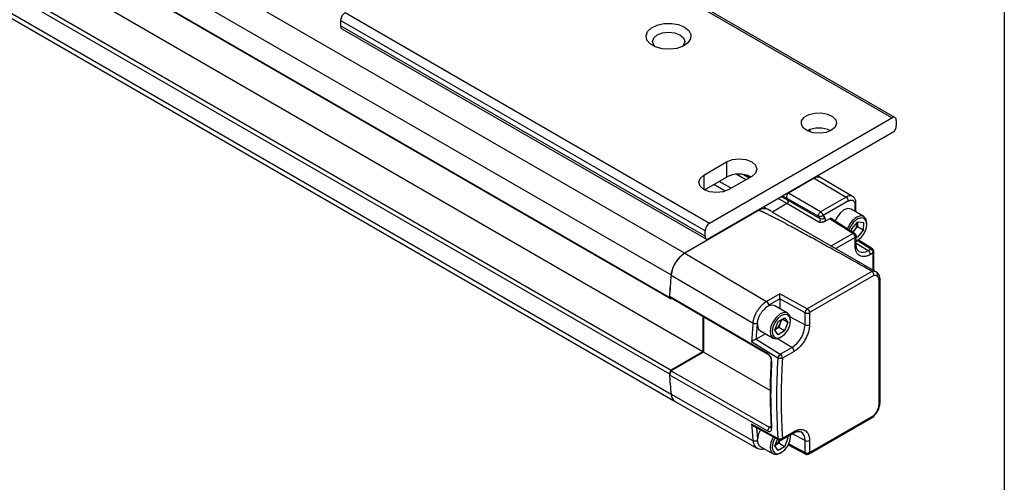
# Model space of a CAD drawing. Header units: millimetres. Extents: x 16 to 683, y 16 to 524.
# Tile 17 of 20: x 628 to 683, y 247 to 273. Entities that reach past the tile are written whole.
import ezdxf

# ---------------------------------------------------------------- set-up
doc = ezdxf.new("R2010")
doc.units = ezdxf.units.MM
doc.header["$LTSCALE"] = 2.5
doc.layers.add('TEXT', color=140, linetype='Continuous', lineweight=25)

msp = doc.modelspace()

# ---------------------------------------------------------------- linework, layer by layer
for p, q in [((291.151, 475.453), (664.907, 259.688)), ((290.398, 474.242), (664.154, 258.477)), ((664.058, 257.238), (290.302, 473.003)), ((664.159, 257.142), (290.403, 472.907)), ((665.918, 254.22), (292.161, 469.985)), ((290.403, 468.97), (664.159, 253.205)), ((290.302, 468.757), (664.058, 252.992)), ((290.398, 467.628), (664.154, 251.863)), ((290.615, 467.234), (664.371, 251.469)), ((676.385, 267.189), (656.182, 278.852)), ((676.564, 267.207), (656.361, 278.87)), ((646.081, 273.02), (666.284, 261.357)), ((666.031, 260.92), (645.828, 272.583)), ((645.828, 272.583), (645.828, 272.291)), ((666.031, 260.628), (645.828, 272.291)), ((645.902, 272.128), (666.105, 260.465)), ((666.284, 261.357), (676.385, 267.189)), ((676.638, 267.043), (676.638, 266.751)), ((676.496, 266.407), (666.174, 260.448)), ((671.84, 266.538), (671.84, 266.411)), ((665.968, 264.018), (667.231, 264.747)), ((667.231, 264.747), (667.231, 263.901)), ((665.968, 264.018), (665.968, 263.216)), ((666.007, 263.195), (667.231, 263.901)), ((668.62, 263.945), (667.357, 263.216)), ((668.289, 263.754), (667.76, 264.059)), ((668.468, 263.857), (668.124, 264.056)), ((668.536, 263.897), (668.327, 264.018)), ((672.092, 263.836), (670.665, 263.012)), ((672.092, 263.836), (670.665, 263.012)), ((672.092, 263.836), (672.067, 263.85)), ((672.092, 263.836), (673.861, 262.797)), ((672.449, 263.871), (672.276, 263.971)), ((674.209, 262.83), (672.452, 263.87)), ((667.141, 263.122), (666.511, 263.486)), ((667.482, 263.288), (666.825, 263.667)), ((670.575, 262.435), (670.095, 262.712)), ((670.641, 262.603), (670.273, 262.815)), ((670.555, 262.732), (670.342, 262.854)), ((670.641, 262.603), (670.555, 262.732)), ((672.337, 261.727), (670.555, 262.732)), ((670.641, 262.603), (670.555, 262.732)), ((670.64, 263.026), (670.665, 263.012)), ((672.423, 261.598), (670.641, 262.603)), ((672.434, 261.973), (670.665, 263.012)), ((673.861, 262.797), (672.434, 261.973)), ((668.999, 262.05), (664.904, 259.686)), ((668.999, 262.05), (668.973, 262.064)), ((669.534, 262.103), (669.287, 262.245)), ((669.714, 261.999), (669.534, 262.103)), ((670.575, 262.435), (669.765, 261.967)), ((672.343, 261.396), (670.575, 262.435)), ((673.986, 262.579), (672.586, 261.77)), ((674.836, 261.721), (674.136, 262.126)), ((674.35, 262.002), (674.35, 262.369)), ((674.402, 261.972), (674.402, 262.442)), ((669.745, 261.979), (675.514, 258.649)), ((672.337, 261.727), (672.423, 261.598)), ((672.586, 261.77), (672.659, 261.66)), ((672.938, 261.593), (672.666, 261.436)), ((674.231, 260.779), (672.938, 261.593)), ((674.325, 260.785), (673.024, 261.604)), ((674.176, 260.879), (674.178, 261.026)), ((674.178, 261.026), (674.495, 261.416)), ((674.318, 260.954), (674.23, 260.845)), ((674.477, 261.149), (674.318, 260.954)), ((674.479, 261.36), (674.477, 261.149)), ((674.805, 260.959), (674.477, 261.149)), ((674.479, 261.36), (674.478, 261.394)), ((674.479, 261.396), (674.479, 261.36)), ((674.805, 260.959), (674.487, 260.569)), ((674.495, 261.416), (674.809, 261.382)), ((674.809, 261.382), (674.805, 260.959)), ((675.003, 261.288), (675.003, 261.353)), ((666.031, 260.628), (666.031, 260.92)), ((673.027, 260.084), (674.231, 260.779)), ((674.356, 260.561), (673.279, 259.939)), ((674.325, 260.785), (674.323, 260.787)), ((674.356, 260.098), (674.356, 260.561)), ((674.409, 260.171), (674.409, 260.634)), ((674.487, 260.569), (674.409, 260.615)), ((674.487, 260.569), (674.409, 260.578)), ((674.435, 260.369), (674.491, 260.402)), ((675.316, 259.922), (674.522, 260.42)), ((674.408, 260.173), (674.409, 260.171)), ((674.409, 260.24), (675.077, 259.828)), ((675.225, 259.914), (674.469, 260.389)), ((675.077, 259.828), (675.225, 259.914)), ((675.316, 259.922), (675.314, 259.923)), ((664.904, 259.686), (669.447, 257.013)), ((675.347, 259.697), (675.199, 259.612)), ((675.347, 258.745), (675.347, 259.697)), ((675.399, 258.715), (675.399, 259.77)), ((664.152, 258.476), (668.693, 255.802)), ((675.286, 258.679), (671.698, 256.607)), ((675.387, 258.446), (671.823, 256.389)), ((675.735, 251.388), (675.735, 258.238)), ((675.683, 251.315), (675.683, 258.165)), ((664.159, 257.142), (664.058, 257.238)), ((669.488, 254.124), (664.059, 257.282)), ((664.059, 257.282), (664.159, 257.185)), ((669.588, 254.028), (664.159, 257.185)), ((670.182, 257.438), (669.447, 257.013)), ((670.186, 257.149), (669.572, 256.795)), ((671.698, 256.607), (670.182, 257.438)), ((671.575, 256.386), (670.186, 257.149)), ((670.186, 257.149), (670.186, 256.607)), ((670.606, 256.364), (669.906, 256.768)), ((665.918, 256.163), (665.918, 254.22)), ((665.943, 256.148), (665.943, 254.191)), ((670.079, 255.894), (670.444, 256.105)), ((670.444, 256.105), (670.626, 255.845)), ((670.752, 256.161), (671.575, 255.718)), ((671.575, 255.718), (671.575, 256.386)), ((671.823, 256.389), (671.823, 255.72)), ((669.897, 255.425), (670.079, 255.894)), ((670.115, 255.565), (669.933, 255.46)), ((670.206, 255.8), (670.115, 255.565)), ((670.444, 255.376), (670.115, 255.565)), ((670.29, 256.016), (670.206, 255.8)), ((670.626, 255.845), (670.31, 256.028)), ((670.626, 255.845), (670.444, 255.376)), ((670.773, 255.93), (670.773, 255.996)), ((669.382, 255.215), (668.875, 254.922)), ((669.102, 255.376), (669.803, 254.972)), ((670.079, 255.165), (669.897, 255.425)), ((669.933, 255.46), (669.904, 255.443)), ((669.905, 255.445), (669.933, 255.46)), ((670.847, 254.456), (670.051, 254.947)), ((670.444, 255.376), (670.079, 255.165)), ((670.205, 255.012), (670.261, 255.044)), ((668.613, 254.787), (670.073, 253.88)), ((668.875, 254.922), (668.864, 254.916)), ((668.864, 254.916), (670.204, 254.084)), ((670.204, 254.084), (670.847, 254.456)), ((665.918, 254.22), (664.159, 253.205)), ((665.943, 254.191), (664.159, 253.161)), ((669.646, 252.068), (665.943, 254.191)), ((669.588, 254.028), (669.488, 254.124)), ((670.969, 254.239), (670.325, 253.868)), ((669.696, 253.8), (669.722, 253.676)), ((664.058, 252.992), (664.159, 253.205)), ((664.159, 253.161), (664.059, 252.948)), ((664.059, 252.948), (669.488, 249.835)), ((664.159, 253.161), (669.588, 250.047)), ((664.152, 251.862), (668.693, 249.282)), ((664.341, 251.484), (668.943, 248.868)), ((671.786, 248.554), (675.402, 250.642)), ((671.823, 248.636), (675.387, 250.694)), ((670.073, 249.416), (668.613, 250.205)), ((668.735, 250.088), (670.115, 249.342)), ((669.588, 250.047), (669.488, 249.835)), ((669.588, 250.047), (669.696, 250.11)), ((669.722, 249.972), (669.696, 250.111)), ((668.881, 250.009), (668.937, 249.373)), ((670.288, 249.345), (670.932, 249.717)), ((670.325, 249.427), (670.969, 249.798)), ((670.626, 249.43), (670.53, 249.485)), ((670.571, 249.508), (670.626, 249.43)), ((670.773, 249.514), (670.764, 249.62)), ((670.773, 249.58), (670.771, 249.624)), ((670.773, 249.514), (670.773, 249.58)), ((671.575, 249.302), (670.871, 249.681)), ((669.081, 248.973), (669.803, 248.556)), ((669.897, 249.009), (670.042, 249.382)), ((670.079, 248.75), (669.897, 249.009)), ((669.933, 249.044), (669.904, 249.028)), ((669.905, 249.029), (669.933, 249.044)), ((670.115, 249.149), (669.933, 249.044)), ((670.444, 248.96), (670.079, 248.75)), ((670.182, 249.322), (670.115, 249.149)), ((670.444, 248.96), (670.115, 249.149)), ((670.626, 249.43), (670.444, 248.96)), ((670.65, 249.06), (671.614, 248.551)), ((670.671, 249.111), (671.575, 248.634)), ((671.575, 248.634), (671.575, 249.302)), ((671.823, 249.305), (671.823, 248.636)), ((670.205, 248.596), (670.261, 248.629)), ((671.612, 248.552), (671.614, 248.551))]:
    msp.add_line(p, q)
at = {"flags": 128}
for points in [[(664.895, 272.219), (665.134, 272.025), (665.251, 271.798), (665.234, 271.56), (665.085, 271.339), (664.819, 271.158), (664.465, 271.036), (664.063, 270.987), (663.654, 271.017), (663.285, 271.121), (662.994, 271.289), (662.813, 271.502), (662.762, 271.738), (662.847, 271.971), (663.057, 272.175), (663.371, 272.328), (663.755, 272.415), (664.166, 272.424), (664.56, 272.357), (664.895, 272.219)], [(663.38, 271.781), (663.669, 271.893), (664.011, 271.932), (664.353, 271.893), (664.642, 271.781), (664.836, 271.614), (664.904, 271.417), (664.836, 271.219), (664.747, 271.125)], [(663.275, 271.125), (663.186, 271.219), (663.118, 271.417), (663.186, 271.614), (663.38, 271.781)], [(673.039, 266.496), (672.742, 266.379), (672.39, 266.331), (672.033, 266.36), (671.717, 266.461), (671.487, 266.621), (671.372, 266.819), (671.389, 267.027), (671.535, 267.218), (671.79, 267.365), (672.12, 267.449), (672.481, 267.459), (672.823, 267.393), (673.1, 267.259), (673.276, 267.077), (673.326, 266.871), (673.243, 266.668), (673.039, 266.496)], [(667.231, 264.747), (667.55, 264.87), (667.925, 264.913), (668.301, 264.87), (668.62, 264.747), (668.833, 264.563), (668.908, 264.346), (668.833, 264.129), (668.62, 263.945)], [(667.357, 263.216), (667.039, 263.093), (666.663, 263.05), (666.287, 263.093), (665.968, 263.216), (665.755, 263.4), (665.681, 263.617), (665.755, 263.834), (665.968, 264.018)], [(674.136, 262.126), (673.951, 262.162), (673.734, 262.086), (673.516, 261.911), (673.332, 261.662), (673.24, 261.469)], [(674.409, 260.362), (674.486, 260.399), (674.682, 260.555), (674.849, 260.777), (674.962, 261.032), (675.003, 261.281), (674.966, 261.487), (674.857, 261.617), (674.692, 261.652), (674.497, 261.586), (674.497, 261.586)], [(675.003, 261.353), (674.962, 261.574), (674.841, 261.719), (674.658, 261.758), (674.441, 261.685)], [(674.409, 260.355), (674.428, 260.366), (674.435, 260.369)], [(670.773, 255.996), (670.73, 256.222), (670.606, 256.364), (670.422, 256.399), (670.205, 256.324), (669.987, 256.148), (669.803, 255.9), (669.68, 255.616), (669.636, 255.34), (669.68, 255.114), (669.803, 254.972), (669.987, 254.936), (670.205, 255.012), (670.205, 255.012)], [(670.773, 255.93), (670.734, 256.134), (670.623, 256.261), (670.457, 256.294), (670.261, 256.225), (670.066, 256.068), (669.9, 255.844), (669.789, 255.588), (669.75, 255.34), (669.789, 255.136), (669.9, 255.009), (670.066, 254.976), (670.261, 255.044), (670.457, 255.202), (670.623, 255.426), (670.734, 255.682), (670.773, 255.93)], [(668.937, 255.701), (669.001, 255.477), (669.102, 255.376)], [(669.103, 249.89), (669.001, 249.672), (668.937, 249.373)], [(669.816, 249.506), (669.803, 249.484), (669.68, 249.2), (669.636, 248.924), (669.68, 248.698), (669.803, 248.556), (669.987, 248.52), (670.205, 248.596), (670.205, 248.596)], [(669.914, 249.452), (669.9, 249.428), (669.789, 249.173), (669.75, 248.924), (669.789, 248.721), (669.9, 248.593), (670.066, 248.561), (670.261, 248.629), (670.457, 248.787), (670.623, 249.01), (670.734, 249.266), (670.773, 249.514), (670.773, 249.514)]]:
    msp.add_lwpolyline(points, dxfattribs=at)
for centre, radius, start, end in [((646.377, 272.558), 0.549, 122.6055, 177.3945), ((646.006, 272.273), 0.179, 174.1795, 234.5083), ((676.484, 267.068), 0.156, 350.786, 129.2033), ((672.345, 265.12), 1.504, 64.2129, 115.7871), ((676.085, 266.778), 0.554, 317.8603, 357.2306), ((667.928, 262.549), 1.521, 64.8221, 117.2634), ((672.3, 263.553), 0.351, 64.4932, 126.3427), ((672.302, 263.544), 0.359, 65.6929, 125.6176), ((670.78, 262.805), 0.237, 119.018, 198.0001), ((670.78, 262.805), 0.237, 119.0181, 198.0001), ((670.506, 262.559), 0.142, 299.018, 18.0001), ((670.506, 262.559), 0.142, 299.018, 18.0001), ((674.063, 262.523), 0.34, 64.2998, 126.3603), ((673.712, 262.566), 0.275, 2.6294, 57.0819), ((669.312, 261.62), 0.532, 65.262, 126.0485), ((669.312, 261.619), 0.533, 65.3081, 126.0023), ((674.314, 262.449), 0.0881, 293.7293, 354.9326), ((672.26, 261.545), 0.171, 299.018, 18.0001), ((672.502, 261.778), 0.196, 246.4418, 323.1751), ((675.11, 260.633), 1.246, 122.4549, 161.2322), ((675.101, 260.638), 1.124, 122.4733, 162.6632), ((666.58, 260.895), 0.549, 122.6055, 177.3945), ((673.83, 261.347), 0.627, 308.1098, 321.1715), ((673.791, 261.397), 0.689, 319.9226, 356.9165), ((666.183, 260.602), 0.154, 169.9745, 266.6766), ((674.283, 260.7), 0.095, 65.388, 123.525), ((674.23, 260.634), 0.179, 0.0848, 57.8093), ((674.321, 260.179), 0.0883, 293.8208, 354.859), ((675.278, 259.84), 0.0905, 66.3276, 125.4221), ((675.221, 259.77), 0.179, 0.1345, 57.8657), ((665.812, 258.285), 1.669, 122.8418, 173.3959), ((674.783, 260.225), 0.494, 243.0651, 306.4708), ((674.923, 259.599), 0.276, 2.6952, 56.15), ((702.449, 254.891), 38.462, 174.6496, 176.5019), ((702.485, 254.886), 38.501, 174.6503, 176.4328), ((675.346, 258.262), 0.421, 66.5421, 98.235), ((669.734, 256.274), 0.523, 70.8655, 145.5592), ((671.846, 256.387), 0.264, 123.8344, 152.0782), ((671.845, 256.375), 0.27, 149.7774, 177.6309), ((707.1, 252.256), 38.571, 174.7252, 176.2377), ((669.564, 256.037), 0.685, 302.638, 339.7729), ((669.659, 256.02), 0.59, 338.062, 357.2379), ((669.993, 255.79), 1.584, 302.6055, 357.3945), ((671.697, 255.965), 0.276, 243.854, 297.3007), ((670.693, 254.227), 0.276, 2.6952, 56.15), ((703.65, 251.648), 33.651, 176.1973, 183.8027), ((670.345, 253.846), 0.274, 146.6121, 172.9983), ((670.343, 253.859), 0.265, 121.6327, 148.5773), ((703.169, 251.955), 33.524, 176.846, 183.154), ((693.098, 254.891), 29.102, 183.7408, 185.9716), ((693.06, 254.886), 29.067, 183.8226, 185.9724), ((664.641, 251.875), 0.487, 181.3468, 236.3349), ((697.544, 252.256), 29.004, 184.0555, 185.8846), ((670.883, 249.788), 0.086, 304.1966, 7.1156), ((671.091, 249.366), 0.489, 352.5082, 58.3438), ((669.571, 249.612), 0.674, 302.506, 334.5168), ((670.161, 249.417), 0.088, 180.8881, 239.314), ((670.199, 249.5), 0.179, 241.6329, 299.8743), ((671.697, 249.55), 0.276, 243.854, 297.3007), ((671.665, 248.625), 0.0905, 174.5759, 233.6602), ((671.697, 248.709), 0.179, 242.1394, 299.8269)]:
    msp.add_arc(centre, radius, start, end)
for points, knots in [([(673.986, 262.579), (673.996, 262.584), (674.014, 262.594), (674.041, 262.606), (674.068, 262.615), (674.094, 262.622), (674.135, 262.629), (674.187, 262.628), (674.245, 262.607), (674.292, 262.568), (674.322, 262.518), (674.339, 262.467), (674.348, 262.421), (674.349, 262.386), (674.35, 262.369)], [0, 0, 0, 0, 0.048274, 0.096154, 0.143915, 0.191834, 0.240185, 0.369997, 0.500048, 0.62986, 0.759911, 0.840101, 0.919702, 1, 1, 1, 1]), ([(674.402, 262.442), (674.399, 262.487), (674.392, 262.595), (674.331, 262.738), (674.245, 262.799), (674.208, 262.826)], [0, 0, 0, 0, 0.2922752, 0.6918408, 1, 1, 1, 1]), ([(675.286, 258.679), (674.905, 258.893), (674.183, 259.299), (673.154, 259.872), (672.24, 260.378), (671.441, 260.816), (670.757, 261.187), (670.188, 261.49), (669.822, 261.681), (669.623, 261.781), (669.557, 261.814), (669.494, 261.846), (669.435, 261.874), (669.38, 261.901), (669.329, 261.926), (669.281, 261.948), (669.237, 261.968), (669.196, 261.986), (669.16, 262.002), (669.127, 262.015), (669.098, 262.027), (669.072, 262.036), (669.05, 262.043), (669.032, 262.048), (669.018, 262.051), (669.006, 262.052), (669.001, 262.05), (668.999, 262.05)], [0, 0, 0, 0, 0.185409, 0.35176, 0.499053, 0.627291, 0.736478, 0.826619, 0.897725, 0.908568, 0.918796, 0.928409, 0.937408, 0.945793, 0.953564, 0.960722, 0.967268, 0.973202, 0.978526, 0.983242, 0.987352, 0.990859, 0.993771, 0.996098, 0.997862, 0.999114, 1, 1, 1, 1]), ([(672.337, 261.727), (672.33, 261.738), (672.324, 261.755), (672.323, 261.8), (672.328, 261.827), (672.349, 261.882), (672.366, 261.908), (672.4, 261.949), (672.418, 261.964), (672.434, 261.973)], [0, 0, 0, 0, 0.25, 0.25, 0.5, 0.5, 0.75, 0.75, 1, 1, 1, 1]), ([(672.586, 261.77), (672.553, 261.745), (672.509, 261.723), (672.418, 261.704), (672.371, 261.708), (672.337, 261.727)], [0, 0, 0, 0, 0.5, 0.5, 1, 1, 1, 1]), ([(672.434, 261.973), (672.44, 261.969), (672.449, 261.963), (672.466, 261.95), (672.485, 261.933), (672.507, 261.909), (672.53, 261.878), (672.549, 261.848), (672.565, 261.818), (672.577, 261.793), (672.583, 261.777), (672.586, 261.77)], [0, 0, 0, 0, 0.0811701, 0.1466983, 0.2493846, 0.3737618, 0.4965856, 0.6592715, 0.7498355, 0.8862312, 1, 1, 1, 1]), ([(672.659, 261.66), (672.661, 261.656), (672.667, 261.647), (672.673, 261.633), (672.678, 261.618), (672.684, 261.595), (672.686, 261.574), (672.686, 261.548), (672.685, 261.526), (672.681, 261.497), (672.675, 261.466), (672.669, 261.446), (672.666, 261.436)], [0, 0, 0, 0, 0.083591, 0.167192, 0.250814, 0.31883, 0.499999, 0.536397, 0.652397, 0.768412, 0.884213, 1, 1, 1, 1]), ([(673.029, 261.6), (673.025, 261.603), (673.014, 261.609), (672.992, 261.611), (672.966, 261.607), (672.948, 261.598), (672.938, 261.593)], [0, 0, 0, 0, 0.196065, 0.454086, 0.722064, 1, 1, 1, 1]), ([(672.666, 261.436), (672.659, 261.432), (672.645, 261.425), (672.622, 261.416), (672.596, 261.408), (672.569, 261.402), (672.539, 261.397), (672.504, 261.394), (672.464, 261.392), (672.409, 261.392), (672.368, 261.394), (672.343, 261.396)], [0, 0, 0, 0, 0.081158, 0.162979, 0.246623, 0.333175, 0.423618, 0.518811, 0.641427, 0.780877, 1, 1, 1, 1]), ([(674.356, 260.561), (674.356, 260.567), (674.356, 260.578), (674.353, 260.595), (674.35, 260.609), (674.345, 260.629), (674.335, 260.655), (674.32, 260.686), (674.301, 260.715), (674.279, 260.741), (674.256, 260.763), (674.239, 260.774), (674.231, 260.779)], [0, 0, 0, 0, 0.075861, 0.142864, 0.200963, 0.25022, 0.383173, 0.500144, 0.629964, 0.750071, 0.876395, 1, 1, 1, 1]), ([(674.356, 260.561), (674.37, 260.572), (674.398, 260.592), (674.412, 260.62), (674.408, 260.634), (674.408, 260.634)], [0, 0, 0, 0, 0.48701, 0.974021, 1, 1, 1, 1]), ([(675.199, 259.612), (675.183, 259.603), (675.153, 259.586), (675.108, 259.564), (675.063, 259.545), (675.019, 259.53), (674.975, 259.517), (674.931, 259.507), (674.849, 259.494), (674.733, 259.496), (674.599, 259.546), (674.489, 259.637), (674.424, 259.745), (674.388, 259.845), (674.37, 259.923), (674.358, 260.007), (674.357, 260.068), (674.356, 260.098)], [0, 0, 0, 0, 0.034551, 0.068856, 0.103014, 0.137126, 0.171292, 0.205615, 0.240191, 0.370059, 0.500029, 0.629896, 0.759866, 0.82015, 0.879907, 0.939677, 1, 1, 1, 1]), ([(674.559, 259.787), (674.525, 259.816), (674.46, 259.871), (674.413, 260.029), (674.41, 260.139), (674.409, 260.171)], [0, 0, 0, 0, 0.446516, 0.839514, 1, 1, 1, 1]), ([(675.225, 259.914), (675.258, 259.894), (675.289, 259.859), (675.334, 259.779), (675.347, 259.735), (675.347, 259.697)], [0, 0, 0, 0, 0.5, 0.5, 1, 1, 1, 1]), ([(664.904, 259.686), (664.858, 259.659), (664.812, 259.628), (664.722, 259.557), (664.678, 259.517), (664.591, 259.429), (664.55, 259.382), (664.472, 259.282), (664.434, 259.228), (664.366, 259.118), (664.334, 259.061), (664.278, 258.945), (664.253, 258.885), (664.211, 258.766), (664.193, 258.707), (664.166, 258.59), (664.157, 258.532), (664.152, 258.476)], [0, 0, 0, 0, 0.125, 0.125, 0.25, 0.25, 0.375, 0.375, 0.5, 0.5, 0.625, 0.625, 0.75, 0.75, 0.875, 0.875, 1, 1, 1, 1]), ([(675.347, 259.697), (675.361, 259.708), (675.389, 259.729), (675.404, 259.757), (675.399, 259.77), (675.399, 259.771)], [0, 0, 0, 0, 0.494833, 0.989665, 1, 1, 1, 1]), ([(675.387, 258.446), (675.388, 258.453), (675.39, 258.466), (675.39, 258.485), (675.389, 258.503), (675.386, 258.525), (675.38, 258.55), (675.365, 258.592), (675.341, 258.633), (675.315, 258.658), (675.299, 258.671), (675.291, 258.676), (675.286, 258.679)], [0, 0, 0, 0, 0.07844, 0.151113, 0.217997, 0.279075, 0.387614, 0.498915, 0.746509, 0.887683, 0.921001, 1, 1, 1, 1]), ([(675.556, 258.419), (675.546, 258.423), (675.526, 258.431), (675.493, 258.44), (675.459, 258.446), (675.424, 258.448), (675.4, 258.447), (675.387, 258.446)], [0, 0, 0, 0, 0.200819, 0.400408, 0.599586, 0.799177, 1, 1, 1, 1]), ([(675.514, 258.649), (675.547, 258.63), (675.571, 258.594), (675.587, 258.509), (675.578, 258.46), (675.556, 258.419)], [0, 0, 0, 0, 0.5, 0.5, 1, 1, 1, 1]), ([(675.594, 258.588), (675.591, 258.592), (675.571, 258.621), (675.541, 258.636), (675.514, 258.649)], [0, 0, 0, 0, 0.131892, 1, 1, 1, 1]), ([(675.683, 258.165), (675.682, 258.178), (675.682, 258.202), (675.678, 258.236), (675.671, 258.268), (675.662, 258.298), (675.647, 258.332), (675.626, 258.366), (675.595, 258.398), (675.569, 258.412), (675.556, 258.419)], [0, 0, 0, 0, 0.100716, 0.20037, 0.299677, 0.399356, 0.500121, 0.667119, 0.832633, 1, 1, 1, 1]), ([(675.735, 258.239), (675.733, 258.273), (675.729, 258.344), (675.699, 258.44), (675.654, 258.527), (675.612, 258.571), (675.591, 258.593)], [0, 0, 0, 0, 0.243937, 0.493714, 0.746534, 1, 1, 1, 1]), ([(675.735, 258.239), (675.735, 258.238), (675.739, 258.225), (675.725, 258.197), (675.697, 258.176), (675.683, 258.165)], [0, 0, 0, 0, 0.004837, 0.502419, 1, 1, 1, 1]), ([(670.186, 257.149), (670.186, 257.155), (670.186, 257.167), (670.186, 257.188), (670.186, 257.21), (670.186, 257.235), (670.185, 257.26), (670.185, 257.291), (670.185, 257.326), (670.184, 257.364), (670.183, 257.403), (670.183, 257.425), (670.182, 257.438)], [0, 0, 0, 0, 0.063595, 0.129128, 0.197394, 0.269097, 0.344845, 0.425154, 0.547617, 0.688658, 0.817166, 1, 1, 1, 1]), ([(668.693, 255.802), (668.695, 255.82), (668.699, 255.856), (668.708, 255.912), (668.719, 255.967), (668.732, 256.022), (668.748, 256.077), (668.765, 256.131), (668.784, 256.184), (668.805, 256.236), (668.828, 256.287), (668.851, 256.337), (668.876, 256.386), (668.902, 256.433), (668.929, 256.479), (668.956, 256.523), (668.985, 256.566), (669.014, 256.607), (669.043, 256.646), (669.072, 256.683), (669.102, 256.719), (669.132, 256.753), (669.162, 256.785), (669.192, 256.815), (669.222, 256.844), (669.251, 256.871), (669.28, 256.896), (669.309, 256.919), (669.338, 256.941), (669.366, 256.961), (669.393, 256.98), (669.42, 256.997), (669.438, 257.008), (669.447, 257.013)], [0, 0, 0, 0, 0.040667, 0.080788, 0.120346, 0.159337, 0.197765, 0.235632, 0.272942, 0.309692, 0.345882, 0.381511, 0.416578, 0.451085, 0.48503, 0.518413, 0.551236, 0.583497, 0.615197, 0.646335, 0.676911, 0.706926, 0.736378, 0.765267, 0.793593, 0.821357, 0.848561, 0.875205, 0.90129, 0.926815, 0.951778, 0.976174, 1, 1, 1, 1]), ([(669.303, 256.57), (669.315, 256.583), (669.339, 256.61), (669.377, 256.647), (669.415, 256.682), (669.453, 256.714), (669.492, 256.744), (669.532, 256.771), (669.559, 256.787), (669.572, 256.795)], [0, 0, 0, 0, 0.144605, 0.287684, 0.429796, 0.57151, 0.713401, 0.856043, 1, 1, 1, 1]), ([(669.572, 256.795), (669.572, 256.833), (669.558, 256.878), (669.512, 256.959), (669.48, 256.994), (669.447, 257.013)], [0, 0, 0, 0, 0.5, 0.5, 1, 1, 1, 1]), ([(671.698, 256.607), (671.703, 256.604), (671.714, 256.597), (671.729, 256.585), (671.744, 256.57), (671.759, 256.553), (671.774, 256.534), (671.788, 256.511), (671.803, 256.482), (671.814, 256.452), (671.822, 256.42), (671.823, 256.4), (671.823, 256.389)], [0, 0, 0, 0, 0.079325, 0.1577587, 0.2374317, 0.3201792, 0.4074416, 0.5002336, 0.6171421, 0.7501262, 0.857342, 1, 1, 1, 1]), ([(668.936, 255.781), (668.937, 255.797), (668.939, 255.828), (668.945, 255.875), (668.953, 255.921), (668.963, 255.966), (668.974, 256.01), (668.987, 256.052), (669.001, 256.093), (669.016, 256.132), (669.038, 256.184), (669.069, 256.249), (669.113, 256.326), (669.161, 256.4), (669.213, 256.47), (669.25, 256.513), (669.269, 256.534)], [0, 0, 0, 0, 0.063554, 0.124981, 0.184283, 0.241457, 0.296505, 0.349427, 0.400222, 0.448891, 0.495432, 0.596345, 0.697259, 0.798172, 0.899086, 1, 1, 1, 1]), ([(671.575, 256.386), (671.609, 256.368), (671.655, 256.358), (671.746, 256.359), (671.791, 256.37), (671.823, 256.389)], [0, 0, 0, 0, 0.5, 0.5, 1, 1, 1, 1]), ([(668.939, 255.783), (668.924, 255.777), (668.905, 255.772), (668.862, 255.766), (668.838, 255.765), (668.791, 255.769), (668.767, 255.773), (668.725, 255.786), (668.707, 255.793), (668.693, 255.802)], [0, 0, 0, 0, 0.25, 0.25, 0.5, 0.5, 0.75, 0.75, 1, 1, 1, 1]), ([(668.875, 254.922), (668.881, 255.008), (668.893, 255.18), (668.914, 255.44), (668.929, 255.614), (668.937, 255.701)], [0, 0, 0, 0, 0.333338, 0.666664, 1, 1, 1, 1]), ([(668.939, 255.783), (668.939, 255.776), (668.938, 255.762), (668.937, 255.745), (668.937, 255.725), (668.937, 255.711), (668.937, 255.701)], [0, 0, 0, 0, 0.234875, 0.497848, 0.627606, 1, 1, 1, 1]), ([(671.823, 255.72), (671.823, 255.702), (671.823, 255.666), (671.819, 255.611), (671.813, 255.555), (671.804, 255.498), (671.793, 255.44), (671.78, 255.382), (671.749, 255.268), (671.688, 255.096), (671.577, 254.875), (671.441, 254.668), (671.313, 254.518), (671.207, 254.415), (671.129, 254.348), (671.049, 254.289), (670.995, 254.256), (670.969, 254.239)], [0, 0, 0, 0, 0.034552, 0.068857, 0.103015, 0.137126, 0.171293, 0.205615, 0.240191, 0.370059, 0.500029, 0.629897, 0.759866, 0.82015, 0.879907, 0.939677, 1, 1, 1, 1]), ([(668.864, 254.916), (668.859, 254.913), (668.848, 254.908), (668.829, 254.899), (668.806, 254.887), (668.777, 254.873), (668.731, 254.849), (668.684, 254.825), (668.647, 254.805), (668.626, 254.794), (668.617, 254.789), (668.613, 254.787)], [0, 0, 0, 0, 0.0635157, 0.129546, 0.1983468, 0.3062993, 0.4280103, 0.6908299, 0.8397332, 0.9289408, 1, 1, 1, 1]), ([(669.722, 253.676), (669.724, 253.715), (669.72, 253.757), (669.699, 253.845), (669.682, 253.891), (669.638, 253.975), (669.61, 254.014), (669.551, 254.08), (669.52, 254.105), (669.488, 254.124)], [0, 0, 0, 0, 0.25, 0.25, 0.5, 0.5, 0.75, 0.75, 1, 1, 1, 1]), ([(669.588, 254.028), (669.604, 254.019), (669.619, 254.006), (669.648, 253.973), (669.661, 253.953), (669.682, 253.91), (669.689, 253.886), (669.697, 253.841), (669.698, 253.819), (669.696, 253.8)], [0, 0, 0, 0, 0.25, 0.25, 0.5, 0.5, 0.75, 0.75, 1, 1, 1, 1]), ([(670.325, 253.868), (670.319, 253.865), (670.307, 253.86), (670.288, 253.854), (670.264, 253.849), (670.235, 253.846), (670.187, 253.845), (670.13, 253.854), (670.09, 253.87), (670.074, 253.879), (670.073, 253.88)], [0, 0, 0, 0, 0.0960506, 0.1762796, 0.2406989, 0.3801715, 0.5012235, 0.755903, 0.9918139, 1, 1, 1, 1]), ([(670.325, 253.868), (670.325, 253.906), (670.312, 253.95), (670.268, 254.03), (670.236, 254.064), (670.204, 254.084)], [0, 0, 0, 0, 0.5, 0.5, 1, 1, 1, 1]), ([(670.325, 253.868), (670.319, 253.766), (670.306, 253.561), (670.291, 253.256), (670.278, 252.953), (670.267, 252.65), (670.259, 252.35), (670.254, 252.051), (670.251, 251.753), (670.251, 251.457), (670.254, 251.162), (670.259, 250.869), (670.267, 250.578), (670.278, 250.288), (670.291, 249.999), (670.306, 249.712), (670.319, 249.522), (670.325, 249.427)], [0, 0, 0, 0, 0.066772, 0.133499, 0.200188, 0.266846, 0.333479, 0.400094, 0.466699, 0.533301, 0.599906, 0.666521, 0.733154, 0.799812, 0.866501, 0.933228, 1, 1, 1, 1]), ([(664.152, 251.862), (664.171, 251.778), (664.209, 251.611), (664.301, 251.483), (664.37, 251.467), (664.37, 251.467)], [0, 0, 0, 0, 0.499962, 0.999924, 1, 1, 1, 1]), ([(675.556, 250.916), (675.564, 250.929), (675.58, 250.955), (675.6, 250.995), (675.619, 251.035), (675.636, 251.076), (675.653, 251.127), (675.669, 251.186), (675.681, 251.253), (675.682, 251.294), (675.683, 251.315)], [0, 0, 0, 0, 0.100729, 0.20039, 0.299698, 0.399374, 0.50013, 0.667155, 0.832666, 1, 1, 1, 1]), ([(675.579, 250.892), (675.602, 250.932), (675.648, 251.012), (675.697, 251.14), (675.729, 251.268), (675.733, 251.348), (675.735, 251.388)], [0, 0, 0, 0, 0.248174, 0.49752, 0.748117, 1, 1, 1, 1]), ([(675.683, 251.315), (675.697, 251.326), (675.725, 251.347), (675.739, 251.375), (675.735, 251.388), (675.735, 251.388)], [0, 0, 0, 0, 0.498905, 0.997809, 1, 1, 1, 1]), ([(675.367, 250.618), (675.407, 250.662), (675.485, 250.747), (675.55, 250.846), (675.582, 250.895)], [0, 0, 0, 0, 0.515053, 1, 1, 1, 1]), ([(675.387, 250.694), (675.389, 250.685), (675.391, 250.667), (675.387, 250.642), (675.38, 250.624), (675.368, 250.622), (675.368, 250.622)], [0, 0, 0, 0, 0.2707172, 0.5263183, 0.9899032, 1, 1, 1, 1]), ([(675.387, 250.694), (675.4, 250.707), (675.424, 250.734), (675.459, 250.777), (675.493, 250.822), (675.526, 250.868), (675.546, 250.9), (675.556, 250.916)], [0, 0, 0, 0, 0.2008206, 0.4004108, 0.5995892, 0.7991794, 1, 1, 1, 1]), ([(675.556, 250.916), (675.566, 250.909), (675.583, 250.896), (675.58, 250.896), (675.579, 250.896)], [0, 0, 0, 0, 0.5722506, 1, 1, 1, 1]), ([(668.613, 250.205), (668.632, 250.177), (668.667, 250.13), (668.715, 250.101), (668.736, 250.089)], [0, 0, 0, 0, 0.5738041, 1, 1, 1, 1]), ([(669.696, 250.111), (669.698, 250.093), (669.697, 250.077), (669.689, 250.052), (669.682, 250.042), (669.661, 250.03), (669.648, 250.028), (669.619, 250.032), (669.604, 250.038), (669.588, 250.047)], [0, 0, 0, 0, 0.25, 0.25, 0.5, 0.5, 0.75, 0.75, 1, 1, 1, 1]), ([(669.488, 249.835), (669.52, 249.816), (669.551, 249.805), (669.61, 249.797), (669.638, 249.802), (669.682, 249.827), (669.699, 249.849), (669.72, 249.903), (669.724, 249.936), (669.722, 249.972)], [0, 0, 0, 0, 0.25, 0.25, 0.5, 0.5, 0.75, 0.75, 1, 1, 1, 1]), ([(670.932, 249.717), (670.969, 249.736), (671.078, 249.793), (671.235, 249.822), (671.31, 249.793), (671.346, 249.78)], [0, 0, 0, 0, 0.21223, 0.618804, 1, 1, 1, 1]), ([(670.969, 249.798), (670.984, 249.807), (671.015, 249.824), (671.061, 249.846), (671.106, 249.866), (671.151, 249.882), (671.196, 249.895), (671.24, 249.904), (671.323, 249.917), (671.441, 249.915), (671.577, 249.865), (671.688, 249.773), (671.754, 249.663), (671.791, 249.562), (671.81, 249.482), (671.821, 249.397), (671.823, 249.335), (671.823, 249.305)], [0, 0, 0, 0, 0.034552, 0.068857, 0.103015, 0.137126, 0.171293, 0.205615, 0.240191, 0.370059, 0.500029, 0.629897, 0.759866, 0.82015, 0.879907, 0.939677, 1, 1, 1, 1]), ([(668.94, 249.295), (668.925, 249.285), (668.906, 249.276), (668.863, 249.262), (668.839, 249.258), (668.791, 249.255), (668.767, 249.257), (668.725, 249.267), (668.707, 249.274), (668.693, 249.282)], [0, 0, 0, 0, 0.25, 0.25, 0.5, 0.5, 0.75, 0.75, 1, 1, 1, 1]), ([(668.693, 249.282), (668.703, 249.223), (668.724, 249.108), (668.803, 248.956), (668.898, 248.909), (668.952, 248.882)], [0, 0, 0, 0, 0.30951, 0.60164, 1, 1, 1, 1]), ([(668.936, 249.293), (668.947, 249.223), (668.964, 249.11), (669.031, 249.006), (669.084, 248.979), (669.106, 248.968)], [0, 0, 0, 0, 0.482782, 0.782248, 1, 1, 1, 1]), ([(670.073, 249.416), (670.079, 249.413), (670.09, 249.407), (670.108, 249.4), (670.132, 249.394), (670.162, 249.389), (670.198, 249.388), (670.235, 249.392), (670.267, 249.4), (670.299, 249.411), (670.316, 249.421), (670.325, 249.427)], [0, 0, 0, 0, 0.079276, 0.158479, 0.24017, 0.364396, 0.500112, 0.620842, 0.760051, 0.862276, 1, 1, 1, 1]), ([(670.325, 249.427), (670.323, 249.41), (670.319, 249.376), (670.302, 249.349), (670.288, 249.346), (670.288, 249.346)], [0, 0, 0, 0, 0.486353, 0.972706, 1, 1, 1, 1]), ([(668.906, 248.889), (668.951, 248.868), (669.041, 248.827), (669.18, 248.814), (669.27, 248.836), (669.305, 248.844)], [0, 0, 0, 0, 0.384864, 0.768155, 1, 1, 1, 1]), ([(671.575, 248.634), (671.581, 248.631), (671.592, 248.625), (671.612, 248.618), (671.636, 248.612), (671.666, 248.607), (671.699, 248.605), (671.734, 248.608), (671.765, 248.613), (671.796, 248.622), (671.814, 248.631), (671.823, 248.636)], [0, 0, 0, 0, 0.082391, 0.165012, 0.250167, 0.37019, 0.50012, 0.617098, 0.750069, 0.857384, 1, 1, 1, 1]), ([(671.786, 248.554), (671.786, 248.554), (671.8, 248.557), (671.817, 248.584), (671.821, 248.619), (671.823, 248.636)], [0, 0, 0, 0, 0.011716, 0.505858, 1, 1, 1, 1])]:
    msp.add_open_spline(points, degree=3, knots=knots)
for points in [[(669.269, 256.534), (669.28, 256.547), (669.291, 256.558), (669.303, 256.57)], [(669.722, 253.676), (669.654, 252.404), (669.654, 251.166), (669.722, 249.972)], [(668.936, 249.293), (668.935, 249.319), (668.935, 249.346), (668.937, 249.373)]]:
    msp.add_open_spline(points, degree=3)
at = {"layer": 'TEXT'}
msp.add_line((682.625, 523.875), (682.625, 15.875), dxfattribs=at)

doc.saveas('drawing.dxf')
